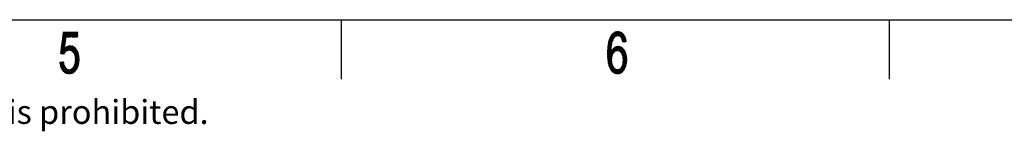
# Model space of a CAD drawing. Header units: millimetres. Extents: x 0 to 420, y 0 to 297.
# Tile 21 of 46: x 229 to 312, y 1 to 10. Entities that reach past the tile are written whole.
import ezdxf

# ---------------------------------------------------------------- set-up
doc = ezdxf.new("R2010")
doc.units = ezdxf.units.MM
doc.layers.add('1', color=7, linetype='Continuous', true_color=0xffffff)
doc.styles.add('仿宋', font='simfang.ttf')

msp = doc.modelspace()

# ---------------------------------------------------------------- linework, layer by layer
at = {"layer": '1', "color": 18, "linetype": 'Continuous', "lineweight": 25}
for p, q in [((10, 10), (410, 10)), ((256, 10), (256, 5)), ((302, 10), (302, 5))]:
    msp.add_line(p, q, dxfattribs=at)
at = {"layer": '1', "color": 18, "linetype": 'Continuous', "lineweight": 13}
for p, q in [((232.865, 8.318), (232.486, 7.66)), ((232.494, 7.726), (232.875, 8.386)), ((232.884, 8.453), (232.503, 7.792)), ((232.512, 7.858), (232.894, 8.52)), ((233.114, 8.952), (232.52, 7.924)), ((232.529, 7.99), (233.085, 8.952)), ((233.055, 8.952), (232.538, 8.056)), ((232.546, 8.122), (233.026, 8.952)), ((232.997, 8.952), (232.555, 8.187)), ((232.564, 8.253), (232.967, 8.952)), ((232.566, 8.271), (232.802, 7.864)), ((232.861, 8.285), (232.568, 8.285)), ((232.571, 8.311), (232.864, 8.311)), ((232.807, 7.904), (232.572, 8.313)), ((232.938, 8.952), (232.573, 8.319)), ((232.868, 8.336), (232.575, 8.336)), ((232.577, 8.354), (232.813, 7.945)), ((232.578, 8.361), (232.871, 8.361)), ((232.581, 8.385), (232.909, 8.952)), ((232.875, 8.387), (232.581, 8.387)), ((232.819, 7.986), (232.583, 8.395)), ((232.585, 8.412), (232.879, 8.412)), ((232.882, 8.438), (232.588, 8.438)), ((232.588, 8.437), (232.825, 8.027)), ((232.879, 8.952), (232.59, 8.451)), ((232.591, 8.463), (232.886, 8.463)), ((232.83, 8.068), (232.594, 8.478)), ((232.889, 8.488), (232.595, 8.488)), ((232.598, 8.514), (232.893, 8.514)), ((232.599, 8.517), (232.85, 8.952)), ((232.599, 8.519), (232.836, 8.109)), ((232.896, 8.539), (232.602, 8.539)), ((232.842, 8.15), (232.604, 8.561)), ((232.605, 8.565), (233.874, 8.565)), ((232.821, 8.952), (232.607, 8.583)), ((233.874, 8.59), (232.608, 8.59)), ((232.61, 8.602), (232.847, 8.191)), ((232.612, 8.615), (233.874, 8.615)), ((232.853, 8.231), (232.615, 8.643)), ((233.874, 8.641), (232.615, 8.641)), ((232.616, 8.648), (232.791, 8.952)), ((232.618, 8.666), (233.874, 8.666)), ((232.621, 8.685), (232.859, 8.272)), ((233.874, 8.692), (232.622, 8.692)), ((232.762, 8.952), (232.625, 8.714)), ((232.625, 8.717), (233.874, 8.717)), ((232.865, 8.313), (232.626, 8.726)), ((233.874, 8.742), (232.628, 8.742)), ((232.632, 8.768), (233.874, 8.768)), ((232.632, 8.767), (232.87, 8.354)), ((232.633, 8.78), (232.733, 8.952)), ((233.874, 8.793), (232.635, 8.793)), ((232.876, 8.395), (232.637, 8.809)), ((232.638, 8.819), (233.874, 8.819)), ((232.703, 8.952), (232.642, 8.846)), ((233.874, 8.844), (232.642, 8.844)), ((232.643, 8.85), (232.882, 8.436)), ((232.645, 8.869), (233.874, 8.869)), ((233.874, 8.895), (232.648, 8.895)), ((232.888, 8.477), (232.648, 8.892)), ((232.651, 8.912), (232.674, 8.952)), ((232.652, 8.92), (233.874, 8.92)), ((232.654, 8.933), (232.893, 8.518)), ((233.874, 8.946), (232.655, 8.946)), ((232.909, 8.542), (232.672, 8.952)), ((232.701, 8.952), (232.938, 8.542)), ((232.967, 8.542), (232.73, 8.952)), ((232.76, 8.952), (232.997, 8.542)), ((233.026, 8.542), (232.789, 8.952)), ((232.818, 8.952), (233.055, 8.542)), ((233.085, 8.542), (232.848, 8.952)), ((232.877, 8.952), (233.114, 8.542)), ((233.143, 8.542), (232.906, 8.952)), ((232.906, 8.542), (233.143, 8.952)), ((232.936, 8.952), (233.173, 8.542)), ((233.173, 8.952), (232.936, 8.542)), ((233.202, 8.542), (232.965, 8.952)), ((232.965, 8.542), (233.202, 8.952)), ((232.994, 8.952), (233.231, 8.542)), ((233.231, 8.952), (232.994, 8.542)), ((233.261, 8.542), (233.024, 8.952)), ((233.024, 8.542), (233.261, 8.952)), ((233.053, 8.952), (233.29, 8.542)), ((233.29, 8.952), (233.053, 8.542)), ((233.319, 8.542), (233.082, 8.952)), ((233.082, 8.542), (233.319, 8.952)), ((233.112, 8.952), (233.349, 8.542)), ((233.349, 8.952), (233.112, 8.542)), ((233.378, 8.542), (233.141, 8.952)), ((233.141, 8.542), (233.378, 8.952)), ((233.17, 8.952), (233.407, 8.542)), ((233.407, 8.952), (233.17, 8.542)), ((233.437, 8.542), (233.2, 8.952)), ((233.2, 8.542), (233.437, 8.952)), ((233.229, 8.952), (233.466, 8.542)), ((233.466, 8.952), (233.229, 8.542)), ((233.495, 8.542), (233.258, 8.952)), ((233.258, 8.542), (233.495, 8.952)), ((233.288, 8.952), (233.525, 8.542)), ((233.525, 8.952), (233.288, 8.542)), ((233.554, 8.542), (233.317, 8.952)), ((233.317, 8.542), (233.554, 8.952)), ((233.346, 8.952), (233.583, 8.542)), ((233.583, 8.952), (233.346, 8.542)), ((233.613, 8.542), (233.376, 8.952)), ((233.376, 8.542), (233.613, 8.952)), ((233.405, 8.952), (233.642, 8.542)), ((233.642, 8.952), (233.405, 8.542)), ((233.671, 8.542), (233.434, 8.952)), ((233.434, 8.542), (233.671, 8.952)), ((233.464, 8.952), (233.701, 8.542)), ((233.701, 8.952), (233.464, 8.542)), ((233.73, 8.542), (233.493, 8.952)), ((233.493, 8.542), (233.73, 8.952)), ((233.522, 8.952), (233.759, 8.542)), ((233.759, 8.952), (233.522, 8.542)), ((233.789, 8.542), (233.552, 8.952)), ((233.552, 8.542), (233.789, 8.952)), ((233.581, 8.952), (233.818, 8.542)), ((233.818, 8.952), (233.581, 8.542)), ((233.847, 8.542), (233.61, 8.952)), ((233.61, 8.542), (233.847, 8.952)), ((233.64, 8.952), (233.874, 8.546)), ((233.874, 8.948), (233.64, 8.542)), ((233.874, 8.597), (233.669, 8.952)), ((233.669, 8.542), (233.874, 8.897)), ((233.698, 8.952), (233.874, 8.647)), ((233.874, 8.847), (233.698, 8.542)), ((233.874, 8.698), (233.728, 8.952)), ((233.728, 8.542), (233.874, 8.796)), ((233.757, 8.952), (233.874, 8.749)), ((233.874, 8.745), (233.757, 8.542)), ((233.874, 8.8), (233.786, 8.952)), ((233.786, 8.542), (233.874, 8.694)), ((233.816, 8.952), (233.874, 8.851)), ((233.874, 8.643), (233.816, 8.542)), ((233.874, 8.901), (233.845, 8.952)), ((233.845, 8.542), (233.874, 8.593)), ((233.874, 8.542), (233.874, 8.542)), ((278.815, 8.317), (278.366, 7.539)), ((278.368, 7.593), (279.183, 9.005)), ((279.15, 8.999), (278.374, 7.655)), ((278.382, 7.719), (279.117, 8.993)), ((279.084, 8.987), (278.389, 7.783)), ((278.397, 7.848), (279.052, 8.981)), ((279.019, 8.975), (278.405, 7.912)), ((278.413, 7.977), (278.984, 8.966)), ((278.937, 8.935), (278.427, 8.051)), ((278.448, 8.14), (278.89, 8.905)), ((278.843, 8.874), (278.47, 8.228)), ((278.803, 8.285), (278.484, 8.285)), ((278.698, 7.934), (278.487, 8.299)), ((278.49, 8.311), (278.812, 8.311)), ((278.492, 8.316), (278.796, 8.844)), ((278.822, 8.336), (278.496, 8.336)), ((278.496, 8.334), (278.706, 7.971)), ((278.505, 8.361), (278.832, 8.361)), ((278.714, 8.008), (278.507, 8.366)), ((278.849, 8.387), (278.516, 8.387)), ((278.52, 8.395), (278.722, 8.045)), ((278.527, 8.412), (278.867, 8.412)), ((278.73, 8.082), (278.532, 8.424)), ((278.884, 8.438), (278.538, 8.438)), ((278.545, 8.453), (278.738, 8.119)), ((278.549, 8.463), (278.902, 8.463)), ((278.694, 8.718), (278.556, 8.478)), ((278.75, 8.149), (278.558, 8.482)), ((278.92, 8.488), (278.56, 8.488)), ((278.57, 8.511), (278.762, 8.179)), ((278.571, 8.514), (278.937, 8.514)), ((278.955, 8.539), (278.582, 8.539)), ((278.773, 8.21), (278.583, 8.54)), ((278.593, 8.565), (279, 8.565)), ((278.595, 8.569), (278.785, 8.24)), ((279.056, 8.59), (278.604, 8.59)), ((278.797, 8.271), (278.608, 8.598)), ((278.616, 8.615), (279.112, 8.615)), ((278.622, 8.624), (278.809, 8.301)), ((279.168, 8.641), (278.635, 8.641)), ((278.82, 8.331), (278.639, 8.646)), ((278.655, 8.666), (279.767, 8.666)), ((278.656, 8.668), (278.832, 8.362)), ((278.848, 8.385), (278.673, 8.689)), ((279.753, 8.692), (278.674, 8.692)), ((278.689, 8.711), (278.864, 8.408)), ((278.694, 8.717), (279.739, 8.717)), ((278.88, 8.431), (278.706, 8.733)), ((279.726, 8.742), (278.713, 8.742)), ((278.723, 8.755), (278.896, 8.454)), ((278.732, 8.768), (279.712, 8.768)), ((278.912, 8.477), (278.739, 8.777)), ((279.691, 8.793), (278.752, 8.793)), ((278.756, 8.799), (278.928, 8.5)), ((278.771, 8.819), (279.661, 8.819)), ((278.944, 8.523), (278.773, 8.821)), ((278.791, 8.84), (278.96, 8.546)), ((279.63, 8.844), (278.797, 8.844)), ((278.984, 8.557), (278.812, 8.854)), ((278.833, 8.868), (279.007, 8.568)), ((278.836, 8.869), (279.599, 8.869)), ((279.03, 8.578), (278.855, 8.882)), ((279.568, 8.895), (278.875, 8.895)), ((278.876, 8.896), (279.053, 8.589)), ((279.216, 9.012), (278.885, 8.438)), ((279.077, 8.599), (278.897, 8.909)), ((278.914, 8.92), (279.538, 8.92)), ((278.919, 8.923), (279.1, 8.61)), ((279.123, 8.62), (278.94, 8.937)), ((279.507, 8.946), (278.953, 8.946)), ((278.961, 8.951), (279.146, 8.631)), ((278.982, 8.556), (279.245, 9.011)), ((279.17, 8.641), (278.983, 8.965)), ((278.997, 8.971), (279.428, 8.971)), ((279.007, 8.973), (279.193, 8.652)), ((279.271, 9.006), (279.022, 8.574)), ((279.218, 8.66), (279.034, 8.978)), ((279.06, 8.983), (279.253, 8.65)), ((279.062, 8.593), (279.297, 9)), ((279.288, 8.64), (279.087, 8.988)), ((279.323, 8.994), (279.102, 8.611)), ((279.113, 8.993), (279.323, 8.63)), ((279.313, 8.996), (279.134, 8.996)), ((279.358, 8.62), (279.14, 8.997)), ((279.141, 8.629), (279.349, 8.988)), ((279.166, 9.002), (279.408, 8.584)), ((279.375, 8.983), (279.181, 8.647)), ((279.479, 8.512), (279.193, 9.007)), ((279.218, 8.66), (279.401, 8.977)), ((279.219, 9.012), (279.734, 8.121)), ((279.427, 8.971), (279.243, 8.652)), ((279.761, 8.124), (279.25, 9.01)), ((279.268, 8.645), (279.453, 8.965)), ((279.284, 9.003), (279.789, 8.128)), ((279.78, 8.641), (279.285, 8.641)), ((279.479, 8.96), (279.294, 8.638)), ((279.816, 8.131), (279.317, 8.995)), ((279.319, 8.631), (279.503, 8.949)), ((279.522, 8.933), (279.344, 8.624)), ((279.351, 8.988), (279.844, 8.134)), ((279.369, 8.617), (279.542, 8.916)), ((279.376, 8.615), (279.794, 8.615)), ((279.872, 8.137), (279.384, 8.981)), ((279.562, 8.9), (279.39, 8.602)), ((279.808, 8.59), (279.402, 8.59)), ((279.409, 8.583), (279.582, 8.884)), ((279.418, 8.973), (279.899, 8.14)), ((279.602, 8.867), (279.427, 8.565)), ((279.427, 8.565), (279.821, 8.565)), ((279.446, 8.546), (279.622, 8.851)), ((279.926, 8.144), (279.452, 8.966)), ((279.835, 8.539), (279.452, 8.539)), ((279.642, 8.834), (279.464, 8.527)), ((279.477, 8.514), (279.849, 8.514)), ((279.483, 8.508), (279.661, 8.818)), ((279.485, 8.958), (279.91, 8.223)), ((279.681, 8.802), (279.501, 8.49)), ((279.856, 8.488), (279.502, 8.488)), ((279.517, 8.466), (279.701, 8.785)), ((279.518, 8.463), (279.861, 8.463)), ((279.866, 8.438), (279.526, 8.438)), ((279.716, 8.76), (279.527, 8.433)), ((279.706, 8.118), (279.53, 8.423)), ((279.534, 8.412), (279.872, 8.412)), ((279.894, 8.301), (279.536, 8.922)), ((279.537, 8.4), (279.73, 8.734)), ((279.877, 8.387), (279.541, 8.387)), ((279.744, 8.708), (279.548, 8.367)), ((279.549, 8.361), (279.882, 8.361)), ((279.887, 8.336), (279.557, 8.336)), ((279.558, 8.334), (279.759, 8.681)), ((279.564, 8.314), (279.679, 8.115)), ((279.565, 8.311), (279.892, 8.311)), ((279.773, 8.655), (279.568, 8.301)), ((279.897, 8.285), (279.573, 8.285)), ((279.578, 8.267), (279.787, 8.629)), ((279.801, 8.602), (279.588, 8.234)), ((279.592, 8.875), (279.878, 8.379)), ((279.599, 8.201), (279.815, 8.576)), ((279.829, 8.55), (279.609, 8.168)), ((279.619, 8.135), (279.843, 8.524)), ((279.855, 8.493), (279.634, 8.11)), ((279.862, 8.458), (279.648, 8.829)), ((279.665, 8.114), (279.863, 8.455)), ((279.87, 8.418), (279.697, 8.117)), ((279.728, 8.121), (279.878, 8.38)), ((279.886, 8.343), (279.76, 8.124)), ((279.791, 8.128), (279.893, 8.305)), ((279.901, 8.267), (279.822, 8.131)), ((232.425, 7.199), (232.799, 7.848)), ((232.79, 7.781), (232.427, 7.153)), ((232.809, 7.916), (232.433, 7.265)), ((232.442, 7.331), (232.818, 7.983)), ((232.828, 8.05), (232.451, 7.397)), ((232.454, 7.148), (232.781, 7.714)), ((232.457, 7.447), (233.799, 7.447)), ((232.457, 7.444), (232.649, 7.112)), ((232.46, 7.463), (232.837, 8.117)), ((233.785, 7.472), (232.461, 7.472)), ((232.682, 7.106), (232.462, 7.486)), ((232.464, 7.498), (233.772, 7.498)), ((233.751, 7.523), (232.467, 7.523)), ((232.847, 8.184), (232.468, 7.529)), ((232.468, 7.527), (232.708, 7.111)), ((232.471, 7.549), (233.728, 7.549)), ((232.725, 7.133), (232.473, 7.568)), ((233.706, 7.574), (232.474, 7.574)), ((232.477, 7.595), (232.856, 8.251)), ((232.478, 7.599), (233.683, 7.599)), ((232.479, 7.61), (232.741, 7.155)), ((232.771, 7.647), (232.48, 7.143)), ((232.768, 7.625), (232.481, 7.625)), ((232.758, 7.177), (232.484, 7.651)), ((232.484, 7.65), (232.772, 7.65)), ((232.775, 7.676), (232.488, 7.676)), ((232.49, 7.692), (232.775, 7.199)), ((232.491, 7.701), (232.779, 7.701)), ((232.782, 7.726), (232.494, 7.726)), ((232.791, 7.221), (232.495, 7.734)), ((232.498, 7.752), (232.786, 7.752)), ((232.789, 7.777), (232.501, 7.777)), ((232.501, 7.775), (232.808, 7.243)), ((232.504, 7.803), (232.793, 7.803)), ((232.824, 7.265), (232.506, 7.816)), ((232.507, 7.138), (232.781, 7.613)), ((232.797, 7.828), (232.508, 7.828)), ((232.511, 7.853), (232.8, 7.853)), ((232.512, 7.858), (232.841, 7.287)), ((232.804, 7.879), (232.514, 7.879)), ((232.858, 7.309), (232.517, 7.899)), ((232.518, 7.904), (232.807, 7.904)), ((232.811, 7.93), (232.521, 7.93)), ((232.523, 7.94), (232.874, 7.331)), ((232.524, 7.955), (232.814, 7.955)), ((232.894, 7.349), (232.528, 7.982)), ((232.818, 7.98), (232.528, 7.98)), ((232.531, 8.006), (232.822, 8.006)), ((232.533, 8.023), (232.767, 7.618)), ((232.831, 7.649), (232.533, 7.133)), ((232.825, 8.031), (232.535, 8.031)), ((232.538, 8.057), (232.829, 8.057)), ((232.773, 7.659), (232.539, 8.064)), ((232.832, 8.082), (232.541, 8.082)), ((232.544, 8.106), (232.779, 7.7)), ((232.545, 8.107), (232.836, 8.107)), ((232.839, 8.133), (232.548, 8.133)), ((232.784, 7.741), (232.55, 8.147)), ((232.551, 8.158), (232.843, 8.158)), ((232.555, 8.189), (232.79, 7.782)), ((232.846, 8.184), (232.555, 8.184)), ((232.558, 8.209), (232.85, 8.209)), ((232.56, 7.128), (232.882, 7.686)), ((232.854, 8.234), (232.561, 8.234)), ((232.796, 7.823), (232.561, 8.23)), ((232.565, 8.26), (232.857, 8.26)), ((232.933, 7.723), (232.586, 7.123)), ((232.613, 7.118), (232.983, 7.76)), ((233.02, 7.772), (232.639, 7.114)), ((232.666, 7.109), (233.053, 7.78)), ((233.087, 7.788), (232.692, 7.104)), ((232.773, 7.607), (232.918, 7.357)), ((232.783, 7.211), (233.121, 7.796)), ((232.942, 7.366), (232.794, 7.622)), ((233.66, 7.625), (232.797, 7.625)), ((232.815, 7.637), (232.966, 7.375)), ((232.832, 7.65), (233.637, 7.65)), ((232.991, 7.384), (232.835, 7.653)), ((232.856, 7.668), (233.015, 7.393)), ((233.614, 7.676), (232.867, 7.676)), ((233.039, 7.402), (232.877, 7.683)), ((233.155, 7.804), (232.892, 7.348)), ((232.897, 7.698), (233.063, 7.41)), ((232.902, 7.701), (233.574, 7.701)), ((233.087, 7.419), (232.918, 7.713)), ((232.929, 7.361), (233.189, 7.812)), ((233.531, 7.726), (232.937, 7.726)), ((232.939, 7.728), (233.112, 7.428)), ((233.136, 7.437), (232.959, 7.743)), ((233.223, 7.819), (232.966, 7.375)), ((232.972, 7.752), (233.488, 7.752)), ((232.98, 7.758), (233.166, 7.436)), ((233.003, 7.389), (233.25, 7.817)), ((233.2, 7.428), (233.003, 7.769)), ((233.029, 7.775), (233.234, 7.419)), ((233.277, 7.812), (233.04, 7.402)), ((233.444, 7.777), (233.04, 7.777)), ((233.268, 7.411), (233.055, 7.781)), ((233.078, 7.416), (233.304, 7.807)), ((233.081, 7.787), (233.303, 7.402)), ((233.337, 7.393), (233.107, 7.793)), ((233.33, 7.803), (233.115, 7.429)), ((233.132, 7.799), (233.383, 7.365)), ((233.15, 7.803), (233.331, 7.803)), ((233.15, 7.44), (233.357, 7.798)), ((233.449, 7.302), (233.158, 7.805)), ((233.384, 7.793), (233.176, 7.434)), ((233.184, 7.811), (233.514, 7.239)), ((233.202, 7.427), (233.41, 7.789)), ((233.976, 6.49), (233.21, 7.817)), ((233.436, 7.782), (233.227, 7.421)), ((233.238, 7.819), (233.979, 6.536)), ((233.253, 7.414), (233.458, 7.769)), ((233.982, 6.581), (233.271, 7.813)), ((233.48, 7.756), (233.279, 7.408)), ((233.303, 7.807), (233.985, 6.626)), ((233.304, 7.402), (233.502, 7.744)), ((233.524, 7.731), (233.33, 7.395)), ((233.989, 6.671), (233.336, 7.802)), ((233.355, 7.389), (233.545, 7.718)), ((233.369, 7.796), (233.987, 6.726)), ((233.567, 7.705), (233.375, 7.372)), ((233.394, 7.354), (233.589, 7.692)), ((233.982, 6.784), (233.401, 7.79)), ((233.611, 7.679), (233.413, 7.336)), ((233.432, 7.318), (233.629, 7.659)), ((233.435, 7.783), (233.977, 6.843)), ((233.647, 7.639), (233.451, 7.3)), ((233.47, 7.282), (233.665, 7.62)), ((233.973, 6.902), (233.479, 7.757)), ((233.683, 7.6), (233.489, 7.264)), ((233.507, 7.246), (233.7, 7.58)), ((233.524, 7.731), (233.968, 6.961)), ((233.718, 7.56), (233.526, 7.227)), ((233.538, 7.198), (233.736, 7.54)), ((233.754, 7.52), (233.551, 7.169)), ((233.564, 7.14), (233.771, 7.499)), ((233.956, 7.032), (233.568, 7.705)), ((233.785, 7.473), (233.576, 7.111)), ((233.589, 7.082), (233.799, 7.446)), ((233.614, 7.676), (233.93, 7.128)), ((233.905, 7.223), (233.696, 7.585)), ((278.353, 7.161), (278.671, 7.712)), ((278.664, 7.65), (278.353, 7.11)), ((278.677, 7.774), (278.355, 7.215)), ((278.355, 7.063), (278.661, 7.593)), ((278.659, 7.539), (278.356, 7.015)), ((278.357, 7.269), (278.684, 7.836)), ((278.691, 7.899), (278.358, 7.323)), ((278.358, 6.967), (278.657, 7.485)), ((278.36, 7.377), (278.708, 7.979)), ((278.725, 8.059), (278.362, 7.431)), ((278.363, 7.448), (278.72, 6.828)), ((278.363, 7.447), (278.656, 7.447)), ((278.364, 7.485), (278.755, 8.163)), ((278.364, 7.498), (278.658, 7.498)), ((278.725, 6.87), (278.364, 7.496)), ((278.657, 7.472), (278.364, 7.472)), ((278.365, 6.775), (278.813, 7.552)), ((278.659, 7.523), (278.365, 7.523)), ((278.883, 7.622), (278.366, 6.727)), ((278.366, 7.549), (278.659, 7.549)), ((278.366, 7.544), (278.73, 6.913)), ((278.66, 7.574), (278.367, 7.574)), ((278.368, 7.599), (278.661, 7.599)), ((278.738, 6.95), (278.368, 7.591)), ((278.662, 7.625), (278.37, 7.625)), ((278.371, 6.684), (278.938, 7.667)), ((278.371, 7.636), (278.751, 6.979)), ((278.373, 7.65), (278.664, 7.65)), ((278.981, 7.69), (278.376, 6.642)), ((278.667, 7.676), (278.376, 7.676)), ((278.763, 7.008), (278.377, 7.678)), ((278.379, 7.701), (278.67, 7.701)), ((278.381, 6.601), (279.023, 7.713)), ((278.672, 7.726), (278.382, 7.726)), ((278.382, 7.72), (278.776, 7.037)), ((278.386, 7.752), (278.675, 7.752)), ((279.066, 7.735), (278.386, 6.559)), ((278.789, 7.065), (278.387, 7.762)), ((278.678, 7.777), (278.389, 7.777)), ((278.392, 7.804), (278.653, 7.352)), ((278.392, 7.803), (278.68, 7.803)), ((278.392, 6.517), (279.101, 7.746)), ((278.683, 7.828), (278.395, 7.828)), ((278.654, 7.4), (278.397, 7.846)), ((279.134, 7.751), (278.397, 6.475)), ((278.398, 7.853), (278.686, 7.853)), ((278.688, 7.879), (278.401, 7.879)), ((278.402, 7.887), (278.656, 7.448)), ((278.402, 6.433), (279.166, 7.757)), ((278.404, 7.904), (278.692, 7.904)), ((278.697, 7.93), (278.407, 7.93)), ((278.658, 7.496), (278.407, 7.929)), ((278.41, 7.955), (278.703, 7.955)), ((278.412, 7.971), (278.659, 7.544)), ((278.708, 7.98), (278.413, 7.98)), ((278.661, 7.592), (278.417, 8.013)), ((278.417, 8.006), (278.713, 8.006)), ((278.719, 8.031), (278.422, 8.031)), ((278.426, 8.049), (278.663, 7.639)), ((278.428, 8.057), (278.724, 8.057)), ((278.729, 8.082), (278.434, 8.082)), ((278.668, 7.682), (278.435, 8.085)), ((278.44, 8.107), (278.735, 8.107)), ((278.444, 8.12), (278.672, 7.725)), ((278.743, 8.133), (278.447, 8.133)), ((278.677, 7.768), (278.452, 8.156)), ((278.453, 8.158), (278.753, 8.158)), ((278.763, 8.184), (278.459, 8.184)), ((278.461, 8.192), (278.681, 7.811)), ((278.465, 8.209), (278.773, 8.209)), ((278.686, 7.853), (278.47, 8.227)), ((278.783, 8.234), (278.472, 8.234)), ((278.478, 8.26), (278.793, 8.26)), ((278.479, 8.263), (278.69, 7.896)), ((278.734, 7.447), (279.76, 7.447)), ((278.877, 7.218), (278.739, 7.456)), ((279.741, 7.472), (278.749, 7.472)), ((278.754, 7.481), (278.895, 7.236)), ((278.764, 7.498), (279.719, 7.498)), ((278.914, 7.255), (278.769, 7.506)), ((279.698, 7.523), (278.784, 7.523)), ((278.787, 7.526), (278.933, 7.273)), ((278.951, 7.292), (278.805, 7.544)), ((278.81, 7.549), (279.676, 7.549)), ((278.824, 7.563), (278.97, 7.311)), ((279.654, 7.574), (278.835, 7.574)), ((278.988, 7.329), (278.843, 7.582)), ((278.86, 7.599), (279.633, 7.599)), ((278.861, 7.6), (279.01, 7.342)), ((279.036, 7.349), (278.88, 7.619)), ((279.611, 7.625), (278.886, 7.625)), ((279.199, 7.762), (278.894, 7.235)), ((278.898, 7.637), (279.061, 7.356)), ((278.911, 7.65), (279.574, 7.65)), ((279.086, 7.363), (278.917, 7.656)), ((278.94, 7.668), (279.112, 7.37)), ((279.533, 7.676), (278.954, 7.676)), ((279.137, 7.377), (278.962, 7.68)), ((278.964, 7.304), (279.231, 7.768)), ((278.984, 7.692), (279.162, 7.384)), ((279.001, 7.701), (279.492, 7.701)), ((279.188, 7.39), (279.007, 7.704)), ((279.26, 7.768), (279.015, 7.343)), ((279.029, 7.716), (279.223, 7.381)), ((279.451, 7.726), (279.049, 7.726)), ((279.05, 7.353), (279.287, 7.763)), ((279.258, 7.371), (279.052, 7.728)), ((279.074, 7.74), (279.293, 7.361)), ((279.313, 7.758), (279.085, 7.363)), ((279.328, 7.351), (279.1, 7.746)), ((279.12, 7.373), (279.34, 7.753)), ((279.127, 7.75), (279.363, 7.341)), ((279.136, 7.752), (279.347, 7.752)), ((279.423, 7.288), (279.153, 7.755)), ((279.366, 7.748), (279.155, 7.382)), ((279.18, 7.759), (279.496, 7.213)), ((279.189, 7.39), (279.393, 7.743)), ((279.956, 6.466), (279.207, 7.764)), ((279.419, 7.738), (279.214, 7.383)), ((279.234, 7.768), (279.96, 6.511)), ((279.239, 7.376), (279.444, 7.73)), ((279.963, 6.555), (279.264, 7.767)), ((279.466, 7.717), (279.265, 7.369)), ((279.29, 7.362), (279.487, 7.704)), ((279.296, 7.761), (279.967, 6.6)), ((279.509, 7.69), (279.315, 7.355)), ((279.969, 6.647), (279.329, 7.755)), ((279.341, 7.348), (279.531, 7.677)), ((279.362, 7.749), (279.964, 6.706)), ((279.552, 7.663), (279.366, 7.341)), ((279.386, 7.325), (279.574, 7.65)), ((279.96, 6.764), (279.395, 7.743)), ((279.595, 7.637), (279.405, 7.307)), ((279.423, 7.288), (279.615, 7.62)), ((279.428, 7.737), (279.956, 6.822)), ((279.633, 7.599), (279.442, 7.269)), ((279.46, 7.25), (279.65, 7.579)), ((279.951, 6.881), (279.47, 7.714)), ((279.668, 7.558), (279.478, 7.231)), ((279.497, 7.212), (279.685, 7.538)), ((279.703, 7.517), (279.515, 7.193)), ((279.516, 7.686), (279.947, 6.939)), ((279.531, 7.17), (279.72, 7.497)), ((279.737, 7.476), (279.544, 7.14)), ((279.556, 7.111), (279.755, 7.456)), ((279.926, 7.026), (279.562, 7.658)), ((279.581, 8.26), (279.902, 8.26)), ((279.908, 8.234), (279.588, 8.234)), ((279.596, 8.209), (279.913, 8.209)), ((279.651, 8.112), (279.598, 8.205)), ((279.918, 8.184), (279.604, 8.184)), ((279.608, 7.629), (279.902, 7.118)), ((279.612, 8.158), (279.923, 8.158)), ((279.835, 8.133), (279.62, 8.133)), ((279.878, 7.21), (279.698, 7.522)), ((279.854, 8.135), (279.909, 8.23)), ((279.916, 8.192), (279.885, 8.138)), ((279.916, 8.142), (279.924, 8.155)), ((232.419, 7.154), (232.419, 7.155)), ((232.751, 7.168), (232.421, 7.168)), ((232.424, 7.196), (232.452, 7.148)), ((232.424, 7.193), (232.77, 7.193)), ((232.789, 7.218), (232.427, 7.218)), ((232.485, 7.142), (232.43, 7.237)), ((232.431, 7.244), (232.808, 7.244)), ((232.827, 7.269), (232.434, 7.269)), ((232.435, 7.279), (232.518, 7.136)), ((232.437, 7.295), (232.847, 7.295)), ((232.55, 7.13), (232.441, 7.32)), ((232.866, 7.32), (232.441, 7.32)), ((232.444, 7.345), (232.885, 7.345)), ((232.446, 7.361), (232.583, 7.124)), ((232.954, 7.371), (232.447, 7.371)), ((232.451, 7.396), (233.024, 7.396)), ((232.616, 7.118), (232.452, 7.403)), ((233.094, 7.422), (232.454, 7.422)), ((232.485, 7.142), (232.732, 7.142)), ((232.712, 7.117), (232.622, 7.117)), ((233.981, 6.796), (233.204, 5.45)), ((233.812, 7.422), (233.225, 7.422)), ((233.237, 5.456), (233.985, 6.751)), ((233.988, 6.706), (233.27, 5.462)), ((233.303, 5.468), (233.987, 6.654)), ((233.326, 7.396), (233.826, 7.396)), ((233.839, 7.371), (233.377, 7.371)), ((233.403, 7.345), (233.853, 7.345)), ((233.866, 7.32), (233.43, 7.32)), ((233.456, 7.295), (233.879, 7.295)), ((233.892, 7.269), (233.483, 7.269)), ((233.509, 7.244), (233.899, 7.244)), ((233.906, 7.218), (233.53, 7.218)), ((233.54, 7.195), (233.973, 6.445)), ((233.541, 7.193), (233.913, 7.193)), ((233.55, 6.1), (233.978, 6.841)), ((233.92, 7.168), (233.552, 7.168)), ((233.563, 7.142), (233.927, 7.142)), ((233.933, 7.117), (233.574, 7.117)), ((233.585, 7.091), (233.94, 7.091)), ((233.947, 7.066), (233.596, 7.066)), ((233.813, 7.42), (233.601, 7.053)), ((233.607, 7.041), (233.954, 7.041)), ((233.614, 7.024), (233.827, 7.393)), ((233.961, 7.015), (233.618, 7.015)), ((233.974, 6.885), (233.625, 6.28)), ((233.841, 7.367), (233.627, 6.995)), ((233.969, 6.4), (233.629, 6.99)), ((233.629, 6.99), (233.966, 6.99)), ((233.636, 6.96), (233.855, 7.34)), ((233.968, 6.964), (233.636, 6.964)), ((233.638, 6.939), (233.97, 6.939)), ((233.639, 6.356), (233.971, 6.93)), ((233.869, 7.314), (233.641, 6.918)), ((233.641, 6.918), (233.963, 6.361)), ((233.972, 6.914), (233.641, 6.914)), ((233.644, 6.888), (233.974, 6.888)), ((233.645, 6.875), (233.883, 7.287)), ((233.967, 6.975), (233.646, 6.418)), ((233.976, 6.863), (233.647, 6.863)), ((233.954, 6.325), (233.648, 6.855)), ((233.895, 7.257), (233.65, 6.832)), ((233.65, 6.837), (233.978, 6.837)), ((233.652, 6.481), (233.961, 7.015)), ((233.98, 6.812), (233.652, 6.812)), ((233.655, 6.79), (233.905, 7.223)), ((233.655, 6.793), (233.946, 6.289)), ((233.655, 6.787), (233.982, 6.787)), ((233.984, 6.761), (233.658, 6.761)), ((233.952, 7.05), (233.659, 6.543)), ((233.914, 7.188), (233.66, 6.747)), ((233.661, 6.736), (233.986, 6.736)), ((233.937, 6.252), (233.662, 6.73)), ((233.664, 6.704), (233.924, 7.153)), ((233.988, 6.71), (233.664, 6.71)), ((233.666, 6.606), (233.942, 7.084)), ((233.666, 6.685), (233.99, 6.685)), ((233.92, 6.18), (233.667, 6.618)), ((233.668, 6.667), (233.929, 6.216)), ((233.933, 7.119), (233.669, 6.662)), ((233.988, 6.66), (233.669, 6.66)), ((233.669, 6.634), (233.986, 6.634)), ((278.352, 7.142), (278.823, 7.142)), ((278.834, 7.168), (278.353, 7.168)), ((278.353, 7.16), (278.704, 6.552)), ((278.812, 7.117), (278.353, 7.117)), ((278.708, 6.493), (278.353, 7.109)), ((278.7, 6.61), (278.354, 7.208)), ((278.354, 7.193), (278.852, 7.193)), ((278.354, 7.091), (278.8, 7.091)), ((278.789, 7.066), (278.354, 7.066)), ((278.878, 7.218), (278.355, 7.218)), ((278.355, 7.055), (278.713, 6.435)), ((278.355, 7.041), (278.778, 7.041)), ((278.356, 7.256), (278.701, 6.659)), ((278.356, 7.244), (278.903, 7.244)), ((278.767, 7.015), (278.356, 7.015)), ((278.357, 7.295), (278.954, 7.295)), ((278.928, 7.269), (278.357, 7.269)), ((278.728, 6.357), (278.357, 7.001)), ((278.357, 6.99), (278.755, 6.99)), ((278.652, 7.32), (278.358, 7.32)), ((278.706, 6.701), (278.358, 7.304)), ((278.744, 6.964), (278.358, 6.964)), ((278.359, 7.352), (278.711, 6.744)), ((278.359, 7.345), (278.652, 7.345)), ((278.359, 6.947), (278.748, 6.272)), ((278.359, 6.939), (278.733, 6.939)), ((278.655, 7.431), (278.36, 6.919)), ((278.653, 7.371), (278.36, 7.371)), ((278.73, 6.914), (278.36, 6.914)), ((278.716, 6.786), (278.361, 7.4)), ((278.361, 7.396), (278.654, 7.396)), ((278.361, 6.871), (278.654, 7.377)), ((279.199, 5.441), (278.361, 6.892)), ((278.361, 6.888), (278.727, 6.888)), ((278.655, 7.422), (278.362, 7.422)), ((278.724, 6.863), (278.362, 6.863)), ((278.362, 6.838), (279.166, 5.447)), ((278.652, 7.323), (278.363, 6.823)), ((278.363, 6.837), (278.721, 6.837)), ((278.719, 6.812), (278.363, 6.812)), ((278.364, 6.787), (278.716, 6.787)), ((279.133, 5.453), (278.364, 6.784)), ((278.713, 6.761), (278.365, 6.761)), ((278.366, 6.736), (278.71, 6.736)), ((278.366, 6.73), (279.1, 5.459)), ((278.707, 6.71), (278.367, 6.71)), ((278.371, 6.685), (278.704, 6.685)), ((279.067, 5.466), (278.373, 6.668)), ((278.701, 6.66), (278.374, 6.66)), ((278.377, 6.634), (278.698, 6.634)), ((278.764, 7.01), (278.407, 6.392)), ((278.413, 6.351), (278.728, 6.897)), ((278.721, 6.834), (278.422, 6.316)), ((278.431, 6.28), (278.714, 6.77)), ((278.706, 6.706), (278.44, 6.245)), ((278.449, 6.21), (278.699, 6.643)), ((278.979, 7.32), (278.66, 7.32)), ((278.666, 7.33), (278.802, 7.094)), ((278.675, 7.345), (279.023, 7.345)), ((278.814, 7.123), (278.68, 7.355)), ((279.114, 7.371), (278.69, 7.371)), ((278.695, 7.38), (278.827, 7.152)), ((278.705, 7.396), (279.786, 7.396)), ((278.84, 7.18), (278.71, 7.405)), ((279.773, 7.422), (278.719, 7.422)), ((278.725, 7.43), (278.858, 7.199)), ((279.961, 6.746), (279.208, 5.441)), ((279.241, 5.447), (279.965, 6.701)), ((279.799, 7.371), (279.258, 7.371)), ((279.968, 6.656), (279.273, 5.453)), ((279.349, 7.345), (279.812, 7.345)), ((279.825, 7.32), (279.392, 7.32)), ((279.416, 7.295), (279.838, 7.295)), ((279.851, 7.269), (279.441, 7.269)), ((279.466, 7.244), (279.864, 7.244)), ((279.876, 7.218), (279.49, 7.218)), ((279.515, 7.193), (279.883, 7.193)), ((279.89, 7.168), (279.532, 7.168)), ((279.543, 7.142), (279.896, 7.142)), ((279.903, 7.117), (279.553, 7.117)), ((279.558, 7.104), (279.953, 6.421)), ((279.561, 6.104), (279.958, 6.791)), ((279.564, 7.091), (279.909, 7.091)), ((279.769, 7.43), (279.568, 7.081)), ((279.916, 7.066), (279.574, 7.066)), ((279.58, 7.051), (279.783, 7.403)), ((279.585, 7.041), (279.923, 7.041)), ((279.797, 7.376), (279.592, 7.022)), ((279.929, 7.015), (279.595, 7.015)), ((279.605, 6.992), (279.811, 7.349)), ((279.605, 6.99), (279.936, 6.99)), ((279.942, 6.964), (279.616, 6.964)), ((279.824, 7.322), (279.617, 6.962)), ((279.955, 6.836), (279.625, 6.266)), ((279.626, 6.939), (279.947, 6.939)), ((279.629, 6.932), (279.838, 7.295)), ((279.949, 6.376), (279.629, 6.932)), ((279.949, 6.914), (279.63, 6.914)), ((279.852, 7.268), (279.633, 6.889)), ((279.633, 6.888), (279.951, 6.888)), ((279.634, 6.332), (279.951, 6.881)), ((279.635, 6.87), (279.946, 6.332)), ((279.953, 6.863), (279.636, 6.863)), ((279.638, 6.846), (279.866, 7.241)), ((279.638, 6.837), (279.955, 6.837)), ((279.948, 6.926), (279.64, 6.393)), ((279.956, 6.812), (279.641, 6.812)), ((279.878, 7.212), (279.642, 6.803)), ((279.938, 6.294), (279.642, 6.808)), ((279.644, 6.787), (279.958, 6.787)), ((279.646, 6.455), (279.942, 6.966)), ((279.96, 6.761), (279.646, 6.761)), ((279.647, 6.76), (279.887, 7.177)), ((279.648, 6.746), (279.929, 6.258)), ((279.649, 6.736), (279.962, 6.736)), ((279.896, 7.142), (279.651, 6.717)), ((279.964, 6.71), (279.652, 6.71)), ((279.933, 7.002), (279.653, 6.517)), ((279.654, 6.685), (279.966, 6.685)), ((279.92, 6.223), (279.655, 6.684)), ((279.656, 6.674), (279.905, 7.107)), ((279.968, 6.66), (279.657, 6.66)), ((279.659, 6.578), (279.924, 7.037)), ((279.914, 7.072), (279.66, 6.631)), ((279.66, 6.634), (279.969, 6.634)), ((279.661, 6.622), (279.911, 6.188)), ((232.691, 6.406), (232.367, 6.406)), ((232.369, 6.392), (232.385, 6.419)), ((232.371, 6.38), (232.696, 6.38)), ((232.372, 6.372), (232.873, 5.504)), ((232.701, 6.355), (232.374, 6.355)), ((232.416, 6.423), (232.375, 6.351)), ((232.914, 5.484), (232.375, 6.418)), ((232.378, 6.329), (232.706, 6.329)), ((232.381, 6.31), (232.448, 6.427)), ((232.832, 5.524), (232.382, 6.304)), ((232.712, 6.304), (232.382, 6.304)), ((232.385, 6.279), (232.717, 6.279)), ((232.48, 6.431), (232.387, 6.27)), ((232.722, 6.253), (232.389, 6.253)), ((232.392, 6.237), (232.791, 5.544)), ((232.393, 6.229), (232.511, 6.434)), ((232.393, 6.228), (232.727, 6.228)), ((232.732, 6.202), (232.397, 6.202)), ((232.543, 6.438), (232.399, 6.189)), ((232.4, 6.177), (232.737, 6.177)), ((232.402, 6.421), (232.952, 5.469)), ((232.744, 5.576), (232.402, 6.169)), ((232.404, 6.148), (232.574, 6.442)), ((232.747, 6.152), (232.404, 6.152)), ((232.411, 6.126), (232.759, 6.126)), ((232.606, 6.446), (232.415, 6.115)), ((232.772, 6.101), (232.419, 6.101)), ((232.425, 6.083), (232.637, 6.45)), ((232.428, 6.075), (232.785, 6.075)), ((232.984, 5.464), (232.43, 6.425)), ((232.431, 6.067), (232.678, 5.639)), ((232.669, 6.453), (232.436, 6.051)), ((232.797, 6.05), (232.437, 6.05)), ((232.445, 6.025), (232.81, 6.025)), ((232.447, 6.019), (232.686, 6.432)), ((232.823, 5.999), (232.454, 5.999)), ((232.457, 6.428), (233.016, 5.46)), ((232.693, 6.394), (232.458, 5.987)), ((232.462, 5.974), (232.836, 5.974)), ((232.469, 5.955), (232.701, 6.357)), ((232.855, 5.948), (232.471, 5.948)), ((232.613, 5.701), (232.473, 5.944)), ((232.708, 6.319), (232.48, 5.923)), ((232.48, 5.923), (232.884, 5.923)), ((232.482, 6.431), (232.686, 6.431)), ((233.048, 5.455), (232.485, 6.431)), ((232.913, 5.898), (232.49, 5.898)), ((232.492, 5.894), (232.716, 6.281)), ((232.506, 5.872), (232.942, 5.872)), ((232.724, 6.244), (232.508, 5.869)), ((232.512, 6.435), (233.08, 5.451)), ((232.971, 5.847), (232.521, 5.847)), ((232.523, 5.845), (232.731, 6.206)), ((232.537, 5.821), (233.04, 5.821)), ((232.739, 6.168), (232.538, 5.82)), ((233.112, 5.446), (232.539, 6.438)), ((233.143, 5.796), (232.552, 5.796)), ((232.553, 5.795), (232.752, 6.14)), ((232.567, 6.441), (232.829, 5.988)), ((232.766, 6.113), (232.568, 5.77)), ((232.583, 5.746), (232.779, 6.086)), ((232.731, 6.208), (232.594, 6.444)), ((232.793, 6.059), (232.598, 5.721)), ((232.615, 5.699), (232.807, 6.032)), ((232.622, 6.448), (232.715, 6.286)), ((232.82, 6.004), (232.634, 5.681)), ((232.7, 6.364), (232.649, 6.451)), ((232.652, 5.663), (232.834, 5.977)), ((232.849, 5.953), (232.671, 5.645)), ((232.676, 6.454), (232.684, 6.442)), ((232.69, 5.627), (232.869, 5.936)), ((232.888, 5.919), (232.709, 5.609)), ((232.728, 5.591), (232.908, 5.902)), ((232.927, 5.885), (232.747, 5.573)), ((232.767, 5.556), (232.947, 5.868)), ((232.966, 5.851), (232.79, 5.545)), ((232.813, 5.534), (232.986, 5.835)), ((233.012, 5.828), (232.835, 5.523)), ((232.848, 5.954), (233.144, 5.442)), ((232.858, 5.512), (233.037, 5.822)), ((233.063, 5.816), (232.881, 5.5)), ((232.904, 5.489), (233.089, 5.809)), ((233.172, 5.444), (232.907, 5.903)), ((233.115, 5.803), (232.927, 5.478)), ((232.951, 5.469), (233.14, 5.797)), ((232.966, 5.851), (233.198, 5.449)), ((233.171, 5.799), (232.978, 5.465)), ((233.005, 5.461), (233.206, 5.809)), ((233.225, 5.454), (233.008, 5.829)), ((233.242, 5.82), (233.032, 5.457)), ((233.042, 5.821), (233.251, 5.459)), ((233.059, 5.454), (233.277, 5.83)), ((233.278, 5.464), (233.077, 5.812)), ((233.312, 5.84), (233.087, 5.45)), ((233.111, 5.804), (233.304, 5.469)), ((233.114, 5.446), (233.347, 5.85)), ((233.415, 5.918), (233.141, 5.442)), ((233.331, 5.474), (233.145, 5.796)), ((233.744, 5.796), (233.16, 5.796)), ((233.171, 5.444), (233.49, 5.996)), ((233.172, 5.799), (233.357, 5.479)), ((233.384, 5.484), (233.197, 5.807)), ((233.222, 5.814), (233.409, 5.49)), ((233.43, 5.504), (233.247, 5.821)), ((233.247, 5.821), (233.763, 5.821)), ((233.272, 5.829), (233.452, 5.518)), ((233.473, 5.532), (233.298, 5.836)), ((233.323, 5.843), (233.494, 5.546)), ((233.782, 5.847), (233.334, 5.847)), ((233.983, 6.596), (233.336, 5.475)), ((233.515, 5.56), (233.348, 5.851)), ((233.367, 5.867), (233.537, 5.574)), ((233.368, 5.481), (233.979, 6.538)), ((233.372, 5.872), (233.799, 5.872)), ((233.558, 5.588), (233.386, 5.886)), ((233.81, 5.898), (233.396, 5.898)), ((233.975, 6.48), (233.401, 5.487)), ((233.404, 5.906), (233.579, 5.602)), ((233.42, 5.923), (233.821, 5.923)), ((233.6, 5.616), (233.422, 5.925)), ((233.44, 5.944), (233.621, 5.631)), ((233.832, 5.948), (233.445, 5.948)), ((233.447, 5.515), (233.971, 6.423)), ((233.638, 5.653), (233.459, 5.963)), ((233.469, 5.974), (233.844, 5.974)), ((233.477, 5.982), (233.654, 5.675)), ((233.855, 5.999), (233.493, 5.999)), ((233.961, 6.355), (233.495, 5.547)), ((233.671, 5.698), (233.495, 6.002)), ((233.514, 6.021), (233.687, 5.72)), ((233.517, 6.025), (233.866, 6.025)), ((233.704, 5.742), (233.528, 6.047)), ((233.877, 6.05), (233.529, 6.05)), ((233.54, 6.076), (233.72, 5.764)), ((233.54, 6.075), (233.888, 6.075)), ((233.542, 5.578), (233.941, 6.269)), ((233.899, 6.101), (233.55, 6.101)), ((233.737, 5.786), (233.552, 6.106)), ((233.561, 6.126), (233.907, 6.126)), ((233.565, 6.135), (233.753, 5.808)), ((233.913, 6.152), (233.571, 6.152)), ((233.77, 5.831), (233.577, 6.165)), ((233.582, 6.177), (233.919, 6.177)), ((233.589, 6.194), (233.786, 5.853)), ((233.921, 6.183), (233.589, 5.609)), ((233.925, 6.202), (233.593, 6.202)), ((233.801, 5.878), (233.602, 6.224)), ((233.603, 6.228), (233.931, 6.228)), ((233.614, 6.254), (233.814, 5.907)), ((233.937, 6.253), (233.614, 6.253)), ((233.624, 6.279), (233.943, 6.279)), ((233.827, 5.936), (233.626, 6.283)), ((233.949, 6.304), (233.633, 6.304)), ((233.635, 6.319), (233.839, 5.964)), ((233.636, 6.329), (233.955, 6.329)), ((233.961, 6.355), (233.639, 6.355)), ((233.852, 5.993), (233.64, 6.361)), ((233.642, 6.38), (233.967, 6.38)), ((233.97, 6.406), (233.644, 6.406)), ((233.644, 6.404), (233.865, 6.022)), ((233.647, 6.431), (233.971, 6.431)), ((233.877, 6.051), (233.649, 6.447)), ((233.973, 6.456), (233.65, 6.456)), ((233.653, 6.49), (233.89, 6.08)), ((233.653, 6.482), (233.975, 6.482)), ((233.977, 6.507), (233.655, 6.507)), ((233.903, 6.109), (233.658, 6.533)), ((233.658, 6.533), (233.979, 6.533)), ((233.981, 6.558), (233.661, 6.558)), ((233.663, 6.575), (233.912, 6.144)), ((233.664, 6.583), (233.982, 6.583)), ((233.984, 6.609), (233.666, 6.609)), ((233.666, 5.692), (233.889, 6.078)), ((278.7, 6.609), (278.38, 6.609)), ((278.381, 6.603), (279.034, 5.472)), ((278.383, 6.583), (278.702, 6.583)), ((278.704, 6.558), (278.386, 6.558)), ((279.001, 5.478), (278.389, 6.539)), ((278.39, 6.533), (278.706, 6.533)), ((278.707, 6.507), (278.393, 6.507)), ((278.396, 6.482), (278.709, 6.482)), ((278.397, 6.474), (278.969, 5.484)), ((278.711, 6.456), (278.399, 6.456)), ((278.402, 6.431), (278.713, 6.431)), ((278.922, 5.513), (278.405, 6.409)), ((278.717, 6.406), (278.405, 6.406)), ((278.409, 6.38), (278.723, 6.38)), ((278.729, 6.355), (278.412, 6.355)), ((278.416, 6.339), (278.876, 5.543)), ((278.419, 6.329), (278.735, 6.329)), ((278.741, 6.304), (278.425, 6.304)), ((278.431, 6.279), (278.747, 6.279)), ((278.753, 6.253), (278.438, 6.253)), ((278.829, 5.573), (278.439, 6.249)), ((278.444, 6.228), (278.759, 6.228)), ((278.767, 6.202), (278.451, 6.202)), ((278.457, 6.177), (278.782, 6.177)), ((278.701, 6.595), (278.458, 6.174)), ((278.462, 6.158), (278.783, 5.603)), ((278.797, 6.152), (278.463, 6.152)), ((278.467, 6.139), (278.704, 6.55)), ((278.47, 6.126), (278.813, 6.126)), ((278.708, 6.505), (278.476, 6.104)), ((278.828, 6.101), (278.476, 6.101)), ((278.483, 6.075), (278.843, 6.075)), ((278.484, 6.068), (278.711, 6.46)), ((278.7, 5.694), (278.484, 6.068)), ((278.858, 6.05), (278.492, 6.05)), ((278.714, 6.416), (278.497, 6.039)), ((278.503, 6.025), (278.873, 6.025)), ((278.51, 6.01), (278.723, 6.38)), ((278.889, 5.999), (278.515, 5.999)), ((278.731, 6.343), (278.523, 5.982)), ((278.526, 5.974), (278.904, 5.974)), ((278.536, 5.953), (278.74, 6.307)), ((278.919, 5.948), (278.538, 5.948)), ((278.748, 6.271), (278.548, 5.925)), ((278.549, 5.923), (278.934, 5.923)), ((278.561, 5.896), (278.757, 6.235)), ((278.951, 5.898), (278.561, 5.898)), ((278.572, 5.872), (279.012, 5.872)), ((278.767, 6.202), (278.574, 5.868)), ((279.072, 5.847), (278.584, 5.847)), ((278.586, 5.842), (278.593, 5.83)), ((278.587, 5.839), (278.782, 6.177)), ((278.599, 5.821), (279.132, 5.821)), ((278.797, 6.152), (278.603, 5.817)), ((278.62, 5.795), (278.812, 6.127)), ((279.192, 5.796), (278.62, 5.796)), ((278.827, 6.102), (278.637, 5.774)), ((278.654, 5.752), (278.842, 6.077)), ((278.857, 6.052), (278.671, 5.731)), ((278.688, 5.71), (278.872, 6.027)), ((278.887, 6.002), (278.705, 5.688)), ((278.722, 5.667), (278.901, 5.978)), ((278.916, 5.953), (278.739, 5.645)), ((278.756, 5.624), (278.931, 5.928)), ((278.946, 5.903), (278.776, 5.607)), ((278.797, 5.593), (278.968, 5.89)), ((278.992, 5.88), (278.818, 5.58)), ((278.84, 5.566), (279.016, 5.87)), ((279.039, 5.86), (278.861, 5.552)), ((278.883, 5.538), (279.063, 5.851)), ((279.086, 5.841), (278.904, 5.525)), ((278.925, 5.511), (279.11, 5.831)), ((279.134, 5.821), (278.947, 5.497)), ((278.968, 5.484), (279.157, 5.811)), ((278.969, 5.89), (279.226, 5.445)), ((279.181, 5.801), (278.995, 5.479)), ((279.252, 5.449), (279.007, 5.874)), ((279.021, 5.474), (279.208, 5.797)), ((279.046, 5.858), (279.279, 5.454)), ((279.244, 5.808), (279.048, 5.469)), ((279.074, 5.464), (279.279, 5.819)), ((279.306, 5.459), (279.085, 5.841)), ((279.315, 5.83), (279.101, 5.459)), ((279.124, 5.825), (279.332, 5.464)), ((279.127, 5.454), (279.351, 5.841)), ((279.401, 5.877), (279.154, 5.449)), ((279.359, 5.468), (279.162, 5.808)), ((279.18, 5.444), (279.481, 5.965)), ((279.2, 5.794), (279.385, 5.473)), ((279.762, 5.796), (279.205, 5.796)), ((279.412, 5.478), (279.225, 5.802)), ((279.25, 5.81), (279.434, 5.491)), ((279.455, 5.505), (279.275, 5.818)), ((279.287, 5.821), (279.774, 5.821)), ((279.299, 5.825), (279.477, 5.518)), ((279.306, 5.459), (279.967, 6.604)), ((279.499, 5.531), (279.324, 5.833)), ((279.962, 6.545), (279.339, 5.465)), ((279.349, 5.841), (279.52, 5.544)), ((279.786, 5.847), (279.369, 5.847)), ((279.372, 5.471), (279.958, 6.486)), ((279.542, 5.557), (279.374, 5.848)), ((279.392, 5.868), (279.564, 5.571)), ((279.396, 5.872), (279.798, 5.872)), ((279.953, 6.427), (279.404, 5.477)), ((279.586, 5.584), (279.41, 5.887)), ((279.81, 5.898), (279.419, 5.898)), ((279.428, 5.907), (279.605, 5.6)), ((279.443, 5.923), (279.822, 5.923)), ((279.623, 5.621), (279.446, 5.927)), ((279.447, 5.499), (279.949, 6.368)), ((279.464, 5.946), (279.64, 5.642)), ((279.834, 5.948), (279.466, 5.948)), ((279.658, 5.662), (279.482, 5.966)), ((279.489, 5.974), (279.846, 5.974)), ((279.941, 6.305), (279.492, 5.527)), ((279.5, 5.986), (279.675, 5.683)), ((279.858, 5.999), (279.512, 5.999)), ((279.692, 5.703), (279.518, 6.005)), ((279.53, 6.025), (279.87, 6.025)), ((279.532, 6.031), (279.71, 5.724)), ((279.537, 5.554), (279.918, 6.214)), ((279.876, 6.05), (279.54, 6.05)), ((279.727, 5.745), (279.544, 6.062)), ((279.55, 6.075), (279.883, 6.075)), ((279.556, 6.092), (279.745, 5.765)), ((279.889, 6.101), (279.56, 6.101)), ((279.76, 5.79), (279.568, 6.122)), ((279.57, 6.126), (279.896, 6.126)), ((279.58, 6.152), (279.773, 5.818)), ((279.902, 6.152), (279.58, 6.152)), ((279.895, 6.123), (279.582, 5.582)), ((279.59, 6.177), (279.909, 6.177)), ((279.786, 5.846), (279.592, 6.182)), ((279.915, 6.202), (279.6, 6.202)), ((279.604, 6.212), (279.799, 5.874)), ((279.61, 6.228), (279.922, 6.228)), ((279.812, 5.902), (279.616, 6.242)), ((279.928, 6.253), (279.62, 6.253)), ((279.628, 6.272), (279.826, 5.93)), ((279.629, 6.279), (279.934, 6.279)), ((279.941, 6.304), (279.631, 6.304)), ((279.839, 5.958), (279.632, 6.316)), ((279.634, 6.329), (279.945, 6.329)), ((279.947, 6.355), (279.636, 6.355)), ((279.637, 6.359), (279.852, 5.986)), ((279.639, 6.38), (279.949, 6.38)), ((279.951, 6.406), (279.641, 6.406)), ((279.865, 6.014), (279.641, 6.402)), ((279.644, 6.431), (279.953, 6.431)), ((279.645, 6.445), (279.876, 6.047)), ((279.955, 6.456), (279.647, 6.456)), ((279.649, 6.482), (279.957, 6.482)), ((279.884, 6.082), (279.65, 6.488)), ((279.959, 6.507), (279.652, 6.507)), ((279.654, 6.533), (279.961, 6.533)), ((279.654, 6.532), (279.893, 6.117)), ((279.964, 6.558), (279.657, 6.558)), ((279.659, 6.583), (279.965, 6.583)), ((279.902, 6.153), (279.659, 6.575)), ((279.66, 5.665), (279.872, 6.032)), ((279.967, 6.609), (279.662, 6.609)), ((232.568, 5.771), (233.725, 5.771)), ((233.706, 5.745), (232.583, 5.745)), ((232.599, 5.72), (233.687, 5.72)), ((233.668, 5.694), (232.62, 5.694)), ((232.646, 5.669), (233.649, 5.669)), ((233.63, 5.644), (232.673, 5.644)), ((232.699, 5.618), (233.603, 5.618)), ((233.564, 5.593), (232.726, 5.593)), ((232.753, 5.567), (233.526, 5.567)), ((233.488, 5.542), (232.796, 5.542)), ((232.848, 5.517), (233.449, 5.517)), ((233.411, 5.491), (232.9, 5.491)), ((232.974, 5.466), (233.288, 5.466)), ((278.64, 5.771), (279.749, 5.771)), ((279.728, 5.745), (278.66, 5.745)), ((278.68, 5.72), (279.706, 5.72)), ((279.685, 5.694), (278.7, 5.694)), ((278.72, 5.669), (279.663, 5.669)), ((279.642, 5.644), (278.741, 5.644)), ((278.761, 5.618), (279.62, 5.618)), ((279.599, 5.593), (278.798, 5.593)), ((278.838, 5.567), (279.559, 5.567)), ((279.517, 5.542), (278.877, 5.542)), ((278.917, 5.517), (279.475, 5.517)), ((279.433, 5.491), (278.956, 5.491)), ((279.066, 5.466), (279.344, 5.466))]:
    msp.add_line(p, q, dxfattribs=at)

# ---------------------------------------------------------------- texts
at = {"color": 250, "lineweight": 18, "insert": (131.019, 3.243), "char_height": 2, "attachment_point": 1, "style": '仿宋'}
msp.add_mtext_dynamic_manual_height_columns('Goermicro Electronics confidential documents, unauthorized dissemination is prohibited.', width=165.7312, gutter_width=1, heights=[0], dxfattribs=at)

doc.saveas('drawing.dxf')
